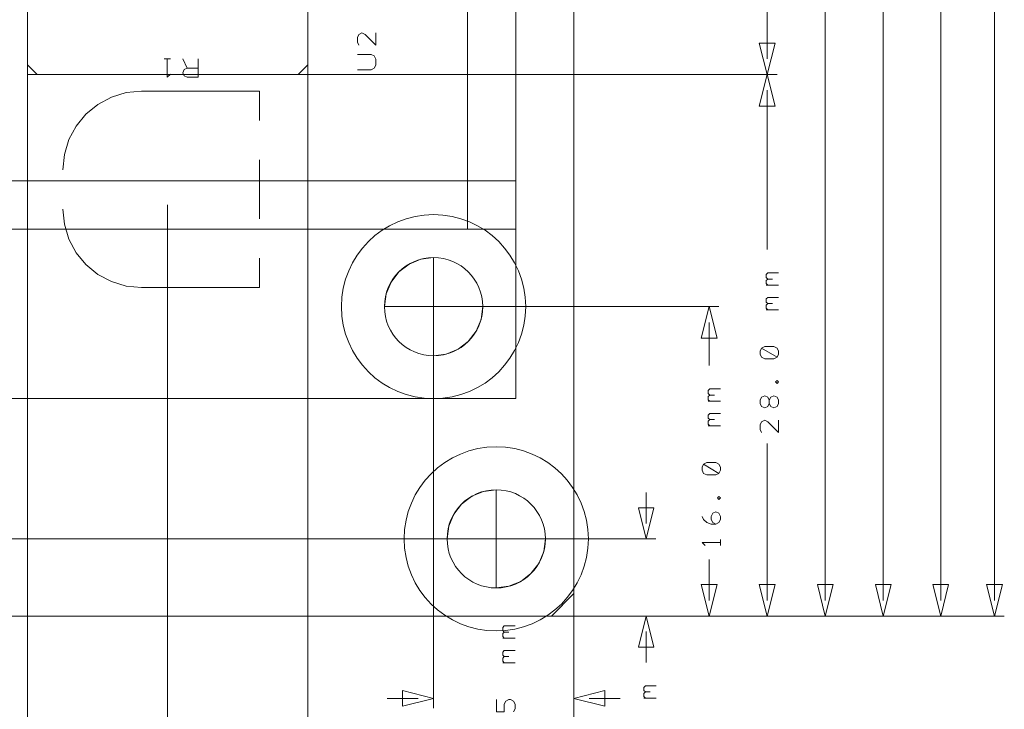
# Model space of a CAD drawing. Header units: millimetres. Extents: x -41 to 41, y -137 to 137.
# Tile 3 of 18: x -10 to 41, y -114 to -78. Entities that reach past the tile are written whole.
import ezdxf

# ---------------------------------------------------------------- set-up
doc = ezdxf.new("R2010")
doc.units = ezdxf.units.MM
doc.header["$MEASUREMENT"] = 0
doc.layers.add('Ebene 1', color=7, linetype='Continuous')

msp = doc.modelspace()

# ---------------------------------------------------------------- linework, layer by layer
at = {"layer": 'Ebene 1', "lineweight": 20}
for points, knots in [([(18.6175, -108.1719), (18.6175, -108.1719), (18.6175, 110.4706), (18.6175, 110.4706), (18.6175, 110.4706), (18.6175, 110.4706), (16.9199, 112.1678), (16.9199, 112.1678), (16.9199, 112.1678), (16.9199, 112.1678), (-22.0029, 112.1678), (-22.0029, 112.1678), (-22.0029, 112.1678), (-22.0029, 112.1678), (-23.3826, 110.7881), (-23.3826, 110.7881), (-23.3826, 110.7881), (-23.3826, 110.7881), (-23.3826, -108.1719), (-23.3826, -108.1719), (-23.3826, -108.1719), (-23.3826, -108.1719), (-22.2225, -109.3321), (-22.2225, -109.3321), (-22.2225, -109.3321), (-22.2225, -109.3321), (17.4572, -109.3321), (17.4572, -109.3321), (17.4572, -109.3321), (17.4572, -109.3321), (18.6175, -108.1719), (18.6175, -108.1719)], [0, 0, 0, 0, 0.1111111, 0.1111111, 0.1111111, 0.1111111, 0.2222222, 0.2222222, 0.2222222, 0.2222222, 0.3333333, 0.3333333, 0.3333333, 0.3333333, 0.4444444, 0.4444444, 0.4444444, 0.4444444, 0.5555556, 0.5555556, 0.5555556, 0.5555556, 0.6666667, 0.6666667, 0.6666667, 0.6666667, 0.7777778, 0.7777778, 0.7777778, 0.7777778, 1, 1, 1, 1]), ([(15.6143, 101.8057), (15.6143, 101.8057), (-20.3856, 101.8057), (-20.3856, 101.8057), (-20.3856, 101.8057), (-20.3856, 101.8057), (-20.3856, -98.0821), (-20.3856, -98.0821), (-20.3856, -98.0821), (-20.3856, -98.0821), (15.6143, -98.0821), (15.6143, -98.0821), (15.6143, -98.0821), (15.6143, -98.0821), (15.6143, 101.8057), (15.6143, 101.8057)], [0, 0, 0, 0, 0.2, 0.2, 0.2, 0.2, 0.4, 0.4, 0.4, 0.4, 0.6, 0.6, 0.6, 0.6, 1, 1, 1, 1]), ([(15.6143, -89.3322), (15.6143, -89.3322), (15.6143, -9.332), (15.6143, -9.332), (15.6143, -9.332), (15.6143, -9.332), (-20.3856, -9.332), (-20.3856, -9.332), (-20.3856, -9.332), (-20.3856, -9.332), (-20.3856, -89.3322), (-20.3856, -89.3322), (-20.3856, -89.3322), (-20.3856, -89.3322), (15.6143, -89.3322), (15.6143, -89.3322)], [0, 0, 0, 0, 0.2, 0.2, 0.2, 0.2, 0.4, 0.4, 0.4, 0.4, 0.6, 0.6, 0.6, 0.6, 1, 1, 1, 1]), ([(4.8644, -80.832), (4.8644, -80.832), (4.8644, -17.8322), (4.8644, -17.8322), (4.8644, -17.8322), (4.8644, -17.8322), (4.3646, -17.332), (4.3646, -17.332), (4.3646, -17.332), (4.3646, -17.332), (-9.1355, -17.332), (-9.1355, -17.332), (-9.1355, -17.332), (-9.1355, -17.332), (-9.6356, -17.8322), (-9.6356, -17.8322), (-9.6356, -17.8322), (-9.6356, -17.8322), (-9.6356, -80.832), (-9.6356, -80.832), (-9.6356, -80.832), (-9.6356, -80.832), (-9.1355, -81.3322), (-9.1355, -81.3322), (-9.1355, -81.3322), (-9.1355, -81.3322), (4.3646, -81.3322), (4.3646, -81.3322), (4.3646, -81.3322), (4.3646, -81.3322), (4.8644, -80.832), (4.8644, -80.832)], [0, 0, 0, 0, 0.1111111, 0.1111111, 0.1111111, 0.1111111, 0.2222222, 0.2222222, 0.2222222, 0.2222222, 0.3333333, 0.3333333, 0.3333333, 0.3333333, 0.4444444, 0.4444444, 0.4444444, 0.4444444, 0.5555556, 0.5555556, 0.5555556, 0.5555556, 0.6666667, 0.6666667, 0.6666667, 0.6666667, 0.7777778, 0.7777778, 0.7777778, 0.7777778, 1, 1, 1, 1]), ([(4.8644, -81.3322), (4.8644, -81.3322), (4.8644, -17.332), (4.8644, -17.332), (4.8644, -17.332), (4.8644, -17.332), (-9.6356, -17.332), (-9.6356, -17.332), (-9.6356, -17.332), (-9.6356, -17.332), (-9.6356, -81.3322), (-9.6356, -81.3322), (-9.6356, -81.3322), (-9.6356, -81.3322), (4.8644, -81.3322), (4.8644, -81.3322)], [0, 0, 0, 0, 0.2, 0.2, 0.2, 0.2, 0.4, 0.4, 0.4, 0.4, 0.6, 0.6, 0.6, 0.6, 1, 1, 1, 1]), ([(8.3764, -79.1771), (8.3764, -79.1771), (8.3764, -79.8121), (8.3764, -79.8121), (8.3764, -79.8121), (8.3764, -79.8121), (7.8207, -79.2565), (7.8207, -79.2565), (7.8207, -79.2565), (7.8207, -79.2565), (7.662, -79.1771), (7.662, -79.1771), (7.662, -79.1771), (7.662, -79.1771), (7.5032, -79.2565), (7.5032, -79.2565), (7.5032, -79.2565), (7.5032, -79.2565), (7.4239, -79.4152), (7.4239, -79.4152), (7.4239, -79.4152), (7.4239, -79.4152), (7.4239, -79.6534), (7.4239, -79.6534), (7.4239, -79.6534), (7.4239, -79.6534), (7.5032, -79.8121), (7.5032, -79.8121)], [0, 0, 0, 0, 0.125, 0.125, 0.125, 0.125, 0.25, 0.25, 0.25, 0.25, 0.375, 0.375, 0.375, 0.375, 0.5, 0.5, 0.5, 0.5, 0.625, 0.625, 0.625, 0.625, 0.75, 0.75, 0.75, 0.75, 1, 1, 1, 1]), ([(7.4239, -81.0821), (7.4239, -81.0821), (8.1382, -81.0821), (8.1382, -81.0821), (8.1382, -81.0821), (8.1382, -81.0821), (8.297, -81.0027), (8.297, -81.0027), (8.297, -81.0027), (8.297, -81.0027), (8.3764, -80.844), (8.3764, -80.844), (8.3764, -80.844), (8.3764, -80.844), (8.3764, -80.5265), (8.3764, -80.5265), (8.3764, -80.5265), (8.3764, -80.5265), (8.297, -80.3677), (8.297, -80.3677), (8.297, -80.3677), (8.297, -80.3677), (8.1382, -80.2884), (8.1382, -80.2884), (8.1382, -80.2884), (8.1382, -80.2884), (7.4239, -80.2884), (7.4239, -80.2884)], [0, 0, 0, 0, 0.125, 0.125, 0.125, 0.125, 0.25, 0.25, 0.25, 0.25, 0.375, 0.375, 0.375, 0.375, 0.5, 0.5, 0.5, 0.5, 0.625, 0.625, 0.625, 0.625, 0.75, 0.75, 0.75, 0.75, 1, 1, 1, 1]), ([(-2.4017, -80.5194), (-2.4017, -80.5194), (-2.4017, -81.4719), (-2.4017, -81.4719), (-2.4017, -81.4719), (-2.4017, -81.4719), (-2.243, -81.3132), (-2.243, -81.3132)], [0, 0, 0, 0, 0.3333333, 0.3333333, 0.3333333, 0.3333333, 1, 1, 1, 1]), ([(-0.8142, -80.5194), (-0.8142, -80.5194), (-0.8142, -81.4719), (-0.8142, -81.4719), (-0.8142, -81.4719), (-0.8142, -81.4719), (-1.3698, -81.4719), (-1.3698, -81.4719), (-1.3698, -81.4719), (-1.3698, -81.4719), (-1.5286, -81.3925), (-1.5286, -81.3925), (-1.5286, -81.3925), (-1.5286, -81.3925), (-1.608, -81.2338), (-1.608, -81.2338), (-1.608, -81.2338), (-1.608, -81.2338), (-1.5286, -81.075), (-1.5286, -81.075), (-1.5286, -81.075), (-1.5286, -81.075), (-1.3698, -80.9957), (-1.3698, -80.9957), (-1.3698, -80.9957), (-1.3698, -80.9957), (-0.8142, -80.9957), (-0.8142, -80.9957)], [0, 0, 0, 0, 0.125, 0.125, 0.125, 0.125, 0.25, 0.25, 0.25, 0.25, 0.375, 0.375, 0.375, 0.375, 0.5, 0.5, 0.5, 0.5, 0.625, 0.625, 0.625, 0.625, 0.75, 0.75, 0.75, 0.75, 1, 1, 1, 1]), ([(-7.7991, -86.2503), (-7.7991, -86.2503), (-7.721, -85.4573), (-7.721, -85.4573), (-7.721, -85.4573), (-7.721, -85.4573), (-7.4898, -84.6949), (-7.4898, -84.6949), (-7.4898, -84.6949), (-7.4898, -84.6949), (-7.1143, -83.9925), (-7.1143, -83.9925), (-7.1143, -83.9925), (-7.1143, -83.9925), (-6.6089, -83.3766), (-6.6089, -83.3766), (-6.6089, -83.3766), (-6.6089, -83.3766), (-5.993, -82.871), (-5.993, -82.871), (-5.993, -82.871), (-5.993, -82.871), (-5.2906, -82.4957), (-5.2906, -82.4957), (-5.2906, -82.4957), (-5.2906, -82.4957), (-4.5279, -82.2643), (-4.5279, -82.2643), (-4.5279, -82.2643), (-4.5279, -82.2643), (-3.7352, -82.1863), (-3.7352, -82.1863), (-3.7352, -82.1863), (-3.7352, -82.1863), (2.3608, -82.1863), (2.3608, -82.1863), (2.3608, -82.1863), (2.3608, -82.1863), (2.3608, -83.7103), (2.3608, -83.7103)], [0, 0, 0, 0, 0.0909091, 0.0909091, 0.0909091, 0.0909091, 0.1818182, 0.1818182, 0.1818182, 0.1818182, 0.2727273, 0.2727273, 0.2727273, 0.2727273, 0.3636364, 0.3636364, 0.3636364, 0.3636364, 0.4545455, 0.4545455, 0.4545455, 0.4545455, 0.5454545, 0.5454545, 0.5454545, 0.5454545, 0.6363636, 0.6363636, 0.6363636, 0.6363636, 0.7272727, 0.7272727, 0.7272727, 0.7272727, 0.8181818, 0.8181818, 0.8181818, 0.8181818, 1, 1, 1, 1]), ([(-7.7991, -88.2823), (-7.7991, -88.2823), (-7.721, -89.075), (-7.721, -89.075), (-7.721, -89.075), (-7.721, -89.075), (-7.4898, -89.8373), (-7.4898, -89.8373), (-7.4898, -89.8373), (-7.4898, -89.8373), (-7.1143, -90.5401), (-7.1143, -90.5401), (-7.1143, -90.5401), (-7.1143, -90.5401), (-6.6089, -91.1557), (-6.6089, -91.1557), (-6.6089, -91.1557), (-6.6089, -91.1557), (-5.993, -91.6612), (-5.993, -91.6612), (-5.993, -91.6612), (-5.993, -91.6612), (-5.2906, -92.0369), (-5.2906, -92.0369), (-5.2906, -92.0369), (-5.2906, -92.0369), (-4.5279, -92.268), (-4.5279, -92.268), (-4.5279, -92.268), (-4.5279, -92.268), (-3.7352, -92.3463), (-3.7352, -92.3463), (-3.7352, -92.3463), (-3.7352, -92.3463), (2.3608, -92.3463), (2.3608, -92.3463), (2.3608, -92.3463), (2.3608, -92.3463), (2.3608, -90.8223), (2.3608, -90.8223)], [0, 0, 0, 0, 0.0909091, 0.0909091, 0.0909091, 0.0909091, 0.1818182, 0.1818182, 0.1818182, 0.1818182, 0.2727273, 0.2727273, 0.2727273, 0.2727273, 0.3636364, 0.3636364, 0.3636364, 0.3636364, 0.4545455, 0.4545455, 0.4545455, 0.4545455, 0.5454545, 0.5454545, 0.5454545, 0.5454545, 0.6363636, 0.6363636, 0.6363636, 0.6363636, 0.7272727, 0.7272727, 0.7272727, 0.7272727, 0.8181818, 0.8181818, 0.8181818, 0.8181818, 1, 1, 1, 1]), ([(11.3644, -95.872), (9.9617, -95.872), (8.8244, -94.735), (8.8244, -93.332), (8.8244, -93.332), (8.8244, -91.9293), (9.9617, -90.792), (11.3644, -90.792), (11.3644, -90.792), (12.7674, -90.792), (13.9044, -91.9293), (13.9044, -93.332), (13.9044, -93.332), (13.9044, -94.735), (12.7674, -95.872), (11.3644, -95.872)], [0, 0, 0, 0, 0.2, 0.2, 0.2, 0.2, 0.4, 0.4, 0.4, 0.4, 0.6, 0.6, 0.6, 0.6, 1, 1, 1, 1]), ([(11.3644, -90.792), (11.3644, -90.792), (10.7072, -90.8787), (10.7072, -90.8787), (10.7072, -90.8787), (10.7072, -90.8787), (10.0944, -91.1324), (10.0944, -91.1324), (10.0944, -91.1324), (10.0944, -91.1324), (9.5684, -91.536), (9.5684, -91.536), (9.5684, -91.536), (9.5684, -91.536), (9.1648, -92.062), (9.1648, -92.062), (9.1648, -92.062), (9.1648, -92.062), (8.9108, -92.6747), (8.9108, -92.6747), (8.9108, -92.6747), (8.9108, -92.6747), (8.8244, -93.332), (8.8244, -93.332), (8.8244, -93.332), (8.8244, -93.332), (11.3644, -93.332), (11.3644, -93.332), (11.3644, -93.332), (11.3644, -93.332), (11.3644, -90.792), (11.3644, -90.792)], [0, 0, 0, 0, 0.1111111, 0.1111111, 0.1111111, 0.1111111, 0.2222222, 0.2222222, 0.2222222, 0.2222222, 0.3333333, 0.3333333, 0.3333333, 0.3333333, 0.4444444, 0.4444444, 0.4444444, 0.4444444, 0.5555556, 0.5555556, 0.5555556, 0.5555556, 0.6666667, 0.6666667, 0.6666667, 0.6666667, 0.7777778, 0.7777778, 0.7777778, 0.7777778, 1, 1, 1, 1]), ([(11.3644, -95.872), (11.3644, -95.872), (12.022, -95.7855), (12.022, -95.7855), (12.022, -95.7855), (12.022, -95.7855), (12.6344, -95.5319), (12.6344, -95.5319), (12.6344, -95.5319), (12.6344, -95.5319), (13.1607, -95.1283), (13.1607, -95.1283), (13.1607, -95.1283), (13.1607, -95.1283), (13.5643, -94.602), (13.5643, -94.602), (13.5643, -94.602), (13.5643, -94.602), (13.8179, -93.9895), (13.8179, -93.9895), (13.8179, -93.9895), (13.8179, -93.9895), (13.9044, -93.332), (13.9044, -93.332), (13.9044, -93.332), (13.9044, -93.332), (11.3644, -93.332), (11.3644, -93.332), (11.3644, -93.332), (11.3644, -93.332), (11.3644, -95.872), (11.3644, -95.872)], [0, 0, 0, 0, 0.1111111, 0.1111111, 0.1111111, 0.1111111, 0.2222222, 0.2222222, 0.2222222, 0.2222222, 0.3333333, 0.3333333, 0.3333333, 0.3333333, 0.4444444, 0.4444444, 0.4444444, 0.4444444, 0.5555556, 0.5555556, 0.5555556, 0.5555556, 0.6666667, 0.6666667, 0.6666667, 0.6666667, 0.7777778, 0.7777778, 0.7777778, 0.7777778, 1, 1, 1, 1]), ([(14.605, -107.8788), (13.2024, -107.8788), (12.065, -106.7416), (12.065, -105.3388), (12.065, -105.3388), (12.065, -103.936), (13.2024, -102.7988), (14.605, -102.7988), (14.605, -102.7988), (16.008, -102.7988), (17.145, -103.936), (17.145, -105.3388), (17.145, -105.3388), (17.145, -106.7416), (16.008, -107.8788), (14.605, -107.8788)], [0, 0, 0, 0, 0.2, 0.2, 0.2, 0.2, 0.4, 0.4, 0.4, 0.4, 0.6, 0.6, 0.6, 0.6, 1, 1, 1, 1]), ([(14.605, -102.7988), (14.605, -102.7988), (13.9478, -102.8852), (13.9478, -102.8852), (13.9478, -102.8852), (13.9478, -102.8852), (13.335, -103.139), (13.335, -103.139), (13.335, -103.139), (13.335, -103.139), (12.809, -103.5427), (12.809, -103.5427), (12.809, -103.5427), (12.809, -103.5427), (12.4054, -104.0688), (12.4054, -104.0688), (12.4054, -104.0688), (12.4054, -104.0688), (12.1514, -104.6814), (12.1514, -104.6814), (12.1514, -104.6814), (12.1514, -104.6814), (12.065, -105.3388), (12.065, -105.3388), (12.065, -105.3388), (12.065, -105.3388), (14.605, -105.3388), (14.605, -105.3388), (14.605, -105.3388), (14.605, -105.3388), (14.605, -102.7988), (14.605, -102.7988)], [0, 0, 0, 0, 0.1111111, 0.1111111, 0.1111111, 0.1111111, 0.2222222, 0.2222222, 0.2222222, 0.2222222, 0.3333333, 0.3333333, 0.3333333, 0.3333333, 0.4444444, 0.4444444, 0.4444444, 0.4444444, 0.5555556, 0.5555556, 0.5555556, 0.5555556, 0.6666667, 0.6666667, 0.6666667, 0.6666667, 0.7777778, 0.7777778, 0.7777778, 0.7777778, 1, 1, 1, 1]), ([(14.605, -107.8788), (14.605, -107.8788), (15.2626, -107.7923), (15.2626, -107.7923), (15.2626, -107.7923), (15.2626, -107.7923), (15.875, -107.5386), (15.875, -107.5386), (15.875, -107.5386), (15.875, -107.5386), (16.401, -107.1349), (16.401, -107.1349), (16.401, -107.1349), (16.401, -107.1349), (16.8049, -106.6088), (16.8049, -106.6088), (16.8049, -106.6088), (16.8049, -106.6088), (17.0586, -105.9962), (17.0586, -105.9962), (17.0586, -105.9962), (17.0586, -105.9962), (17.145, -105.3388), (17.145, -105.3388), (17.145, -105.3388), (17.145, -105.3388), (14.605, -105.3388), (14.605, -105.3388), (14.605, -105.3388), (14.605, -105.3388), (14.605, -107.8788), (14.605, -107.8788)], [0, 0, 0, 0, 0.1111111, 0.1111111, 0.1111111, 0.1111111, 0.2222222, 0.2222222, 0.2222222, 0.2222222, 0.3333333, 0.3333333, 0.3333333, 0.3333333, 0.4444444, 0.4444444, 0.4444444, 0.4444444, 0.5555556, 0.5555556, 0.5555556, 0.5555556, 0.6666667, 0.6666667, 0.6666667, 0.6666667, 0.7777778, 0.7777778, 0.7777778, 0.7777778, 1, 1, 1, 1])]:
    msp.add_open_spline(points, degree=3, knots=knots, dxfattribs=at)
at = {"layer": 'Ebene 1', "lineweight": 9}
for points in [[(37.5895, -108.5191), (37.5895, -108.5191), (37.5895, -4.9318), (37.5895, -4.9318)], [(40.3673, -108.5191), (40.3673, -108.5191), (40.3673, -32.6821), (40.3673, -32.6821)], [(34.6146, -108.5193), (34.6146, -108.5193), (34.6146, -51.2981), (34.6146, -51.2981)], [(28.6145, -80.5194), (28.6145, -80.5194), (28.6145, -54.4121), (28.6145, -54.4121)], [(31.6145, -108.5193), (31.6145, -108.5193), (31.6145, -68.4121), (31.6145, -68.4121)], [(-9.6356, -78.6956), (-9.6356, -78.6956), (-9.6356, -132.5899), (-9.6356, -132.5899)], [(4.8644, -78.8691), (4.8644, -78.8691), (4.8644, -132.5899), (4.8644, -132.5899)], [(18.6175, -78.8691), (18.6175, -78.8691), (18.6175, -132.5899), (18.6175, -132.5899)], [(-2.1276, -81.3322), (-2.1276, -81.3322), (29.1225, -81.3322), (29.1225, -81.3322)], [(4.3818, -81.3322), (4.3818, -81.3322), (29.1225, -81.3322), (29.1225, -81.3322)], [(28.6145, -82.145), (28.6145, -82.145), (28.6145, -90.3792), (28.6145, -90.3792)], [(-2.3855, -88.7653), (-2.3855, -88.7653), (-2.3855, -119.5901), (-2.3855, -119.5901)], [(18.6175, -89.3865), (18.6175, -89.3865), (18.6175, -119.5901), (18.6175, -119.5901)], [(10.7632, -93.332), (10.7632, -93.332), (26.1225, -93.332), (26.1225, -93.332)], [(11.3644, -93.3831), (11.3644, -93.3831), (11.3644, -114.0942), (11.3644, -114.0942)], [(18.6175, -93.2663), (18.6175, -93.2663), (18.6175, -114.0942), (18.6175, -114.0942)], [(18.6175, -93.5602), (18.6175, -93.5602), (18.6175, -125.8401), (18.6175, -125.8401)], [(25.6145, -94.1448), (25.6145, -94.1448), (25.6145, -96.3793), (25.6145, -96.3793)], [(28.6145, -108.5193), (28.6145, -108.5193), (28.6145, -100.4122), (28.6145, -100.4122)], [(22.3552, -104.5388), (22.3552, -104.5388), (22.3552, -102.9388), (22.3552, -102.9388)], [(-19.395, -105.3388), (-19.395, -105.3388), (22.8632, -105.3388), (22.8632, -105.3388)], [(25.6145, -108.5193), (25.6145, -108.5193), (25.6145, -106.4121), (25.6145, -106.4121)], [(-5.074, -109.3321), (-5.074, -109.3321), (-38.1406, -109.3321), (-38.1406, -109.3321)], [(28.7962, -109.3321), (28.7962, -109.3321), (-35.1407, -109.3321), (-35.1407, -109.3321)], [(9.7829, -109.3321), (9.7829, -109.3321), (-30.8936, -109.3321), (-30.8936, -109.3321)], [(-1.8172, -109.3321), (-1.8172, -109.3321), (-27.8935, -109.3321), (-27.8935, -109.3321)], [(-19.4809, -109.3321), (-19.4809, -109.3321), (22.8632, -109.3321), (22.8632, -109.3321)], [(-14.3848, -109.3321), (-14.3848, -109.3321), (26.1225, -109.3321), (26.1225, -109.3321)], [(-2.2966, -109.3321), (-2.2966, -109.3321), (32.1225, -109.3321), (32.1225, -109.3321)], [(-2.2289, -109.3321), (-2.2289, -109.3321), (29.1225, -109.3321), (29.1225, -109.3321)], [(11.3644, -109.3319), (11.3644, -109.3319), (40.8753, -109.3319), (40.8753, -109.3319)], [(11.6459, -109.3321), (11.6459, -109.3321), (35.1226, -109.3321), (35.1226, -109.3321)], [(15.8672, -109.3319), (15.8672, -109.3319), (38.0975, -109.3319), (38.0975, -109.3319)], [(22.3552, -110.1321), (22.3552, -110.1321), (22.3552, -111.7321), (22.3552, -111.7321)], [(10.5643, -113.5862), (10.5643, -113.5862), (8.9644, -113.5862), (8.9644, -113.5862)], [(19.4172, -113.5862), (19.4172, -113.5862), (21.0174, -113.5862), (21.0174, -113.5862)]]:
    msp.add_open_spline(points, degree=3, dxfattribs=at)
at = {"layer": 'Ebene 1', "lineweight": 20}
for points in [[(13.1145, -89.3322), (13.1145, -89.3322), (13.1145, -9.332), (13.1145, -9.332)], [(-2.243, -80.5194), (-2.243, -80.5194), (-2.5605, -80.5194), (-2.5605, -80.5194)], [(-1.3698, -80.9957), (-1.3698, -80.9957), (-1.608, -80.5194), (-1.608, -80.5194)], [(2.3608, -88.7903), (2.3608, -88.7903), (2.3608, -85.7423), (2.3608, -85.7423)], [(-20.3856, -86.832), (-20.3856, -86.832), (15.6143, -86.832), (15.6143, -86.832)], [(-2.3855, -89.3322), (-2.3855, -89.3322), (-2.3855, -88.0622), (-2.3855, -88.0622)]]:
    msp.add_open_spline(points, degree=3, dxfattribs=at)
at = {"layer": 'Ebene 1', "lineweight": 9}
for points, knots in [([(28.6145, -81.3322), (28.6145, -81.3322), (28.2081, -79.7066), (28.2081, -79.7066), (28.2081, -79.7066), (28.2081, -79.7066), (29.0209, -79.7066), (29.0209, -79.7066), (29.0209, -79.7066), (29.0209, -79.7066), (28.6145, -81.3322), (28.6145, -81.3322)], [0, 0, 0, 0, 0.25, 0.25, 0.25, 0.25, 0.5, 0.5, 0.5, 0.5, 1, 1, 1, 1]), ([(28.6145, -81.3322), (28.6145, -81.3322), (29.0209, -82.9578), (29.0209, -82.9578), (29.0209, -82.9578), (29.0209, -82.9578), (28.2081, -82.9578), (28.2081, -82.9578), (28.2081, -82.9578), (28.2081, -82.9578), (28.6145, -81.3322), (28.6145, -81.3322)], [0, 0, 0, 0, 0.25, 0.25, 0.25, 0.25, 0.5, 0.5, 0.5, 0.5, 1, 1, 1, 1]), ([(11.3644, -98.0945), (8.7344, -98.0945), (6.6019, -95.9623), (6.6019, -93.332), (6.6019, -93.332), (6.6019, -90.702), (8.7344, -88.5695), (11.3644, -88.5695), (11.3644, -88.5695), (13.9947, -88.5695), (16.1269, -90.702), (16.1269, -93.332), (16.1269, -93.332), (16.1269, -95.9623), (13.9947, -98.0945), (11.3644, -98.0945)], [0, 0, 0, 0, 0.2, 0.2, 0.2, 0.2, 0.4, 0.4, 0.4, 0.4, 0.6, 0.6, 0.6, 0.6, 1, 1, 1, 1]), ([(25.6145, -93.332), (25.6145, -93.332), (26.0209, -94.9576), (26.0209, -94.9576), (26.0209, -94.9576), (26.0209, -94.9576), (25.2081, -94.9576), (25.2081, -94.9576), (25.2081, -94.9576), (25.2081, -94.9576), (25.6145, -93.332), (25.6145, -93.332)], [0, 0, 0, 0, 0.25, 0.25, 0.25, 0.25, 0.5, 0.5, 0.5, 0.5, 1, 1, 1, 1]), ([(14.605, -110.1013), (11.9747, -110.1013), (9.8425, -107.969), (9.8425, -105.3388), (9.8425, -105.3388), (9.8425, -102.7084), (11.9747, -100.5763), (14.605, -100.5763), (14.605, -100.5763), (17.2353, -100.5763), (19.3675, -102.7084), (19.3675, -105.3388), (19.3675, -105.3388), (19.3675, -107.969), (17.2353, -110.1013), (14.605, -110.1013)], [0, 0, 0, 0, 0.2, 0.2, 0.2, 0.2, 0.4, 0.4, 0.4, 0.4, 0.6, 0.6, 0.6, 0.6, 1, 1, 1, 1]), ([(22.3552, -105.3388), (22.3552, -105.3388), (21.9551, -103.7388), (21.9551, -103.7388), (21.9551, -103.7388), (21.9551, -103.7388), (22.7552, -103.7388), (22.7552, -103.7388), (22.7552, -103.7388), (22.7552, -103.7388), (22.3552, -105.3388), (22.3552, -105.3388)], [0, 0, 0, 0, 0.25, 0.25, 0.25, 0.25, 0.5, 0.5, 0.5, 0.5, 1, 1, 1, 1]), ([(25.6145, -109.3321), (25.6145, -109.3321), (25.2081, -107.7065), (25.2081, -107.7065), (25.2081, -107.7065), (25.2081, -107.7065), (26.0209, -107.7065), (26.0209, -107.7065), (26.0209, -107.7065), (26.0209, -107.7065), (25.6145, -109.3321), (25.6145, -109.3321)], [0, 0, 0, 0, 0.25, 0.25, 0.25, 0.25, 0.5, 0.5, 0.5, 0.5, 1, 1, 1, 1]), ([(28.6145, -109.3321), (28.6145, -109.3321), (28.2081, -107.7065), (28.2081, -107.7065), (28.2081, -107.7065), (28.2081, -107.7065), (29.0209, -107.7065), (29.0209, -107.7065), (29.0209, -107.7065), (29.0209, -107.7065), (28.6145, -109.3321), (28.6145, -109.3321)], [0, 0, 0, 0, 0.25, 0.25, 0.25, 0.25, 0.5, 0.5, 0.5, 0.5, 1, 1, 1, 1]), ([(31.6145, -109.3321), (31.6145, -109.3321), (31.2081, -107.7065), (31.2081, -107.7065), (31.2081, -107.7065), (31.2081, -107.7065), (32.0209, -107.7065), (32.0209, -107.7065), (32.0209, -107.7065), (32.0209, -107.7065), (31.6145, -109.3321), (31.6145, -109.3321)], [0, 0, 0, 0, 0.25, 0.25, 0.25, 0.25, 0.5, 0.5, 0.5, 0.5, 1, 1, 1, 1]), ([(34.6146, -109.3321), (34.6146, -109.3321), (34.2082, -107.7065), (34.2082, -107.7065), (34.2082, -107.7065), (34.2082, -107.7065), (35.021, -107.7065), (35.021, -107.7065), (35.021, -107.7065), (35.021, -107.7065), (34.6146, -109.3321), (34.6146, -109.3321)], [0, 0, 0, 0, 0.25, 0.25, 0.25, 0.25, 0.5, 0.5, 0.5, 0.5, 1, 1, 1, 1]), ([(37.5895, -109.3319), (37.5895, -109.3319), (37.1831, -107.7063), (37.1831, -107.7063), (37.1831, -107.7063), (37.1831, -107.7063), (37.9959, -107.7063), (37.9959, -107.7063), (37.9959, -107.7063), (37.9959, -107.7063), (37.5895, -109.3319), (37.5895, -109.3319)], [0, 0, 0, 0, 0.25, 0.25, 0.25, 0.25, 0.5, 0.5, 0.5, 0.5, 1, 1, 1, 1]), ([(40.3673, -109.3319), (40.3673, -109.3319), (39.9609, -107.7063), (39.9609, -107.7063), (39.9609, -107.7063), (39.9609, -107.7063), (40.7737, -107.7063), (40.7737, -107.7063), (40.7737, -107.7063), (40.7737, -107.7063), (40.3673, -109.3319), (40.3673, -109.3319)], [0, 0, 0, 0, 0.25, 0.25, 0.25, 0.25, 0.5, 0.5, 0.5, 0.5, 1, 1, 1, 1]), ([(22.3552, -109.3321), (22.3552, -109.3321), (22.7552, -110.9321), (22.7552, -110.9321), (22.7552, -110.9321), (22.7552, -110.9321), (21.9551, -110.9321), (21.9551, -110.9321), (21.9551, -110.9321), (21.9551, -110.9321), (22.3552, -109.3321), (22.3552, -109.3321)], [0, 0, 0, 0, 0.25, 0.25, 0.25, 0.25, 0.5, 0.5, 0.5, 0.5, 1, 1, 1, 1]), ([(11.3644, -113.5862), (11.3644, -113.5862), (9.7645, -113.9862), (9.7645, -113.9862), (9.7645, -113.9862), (9.7645, -113.9862), (9.7645, -113.1862), (9.7645, -113.1862), (9.7645, -113.1862), (9.7645, -113.1862), (11.3644, -113.5862), (11.3644, -113.5862)], [0, 0, 0, 0, 0.25, 0.25, 0.25, 0.25, 0.5, 0.5, 0.5, 0.5, 1, 1, 1, 1]), ([(18.6175, -113.5862), (18.6175, -113.5862), (20.2173, -113.1862), (20.2173, -113.1862), (20.2173, -113.1862), (20.2173, -113.1862), (20.2173, -113.9862), (20.2173, -113.9862), (20.2173, -113.9862), (20.2173, -113.9862), (18.6175, -113.5862), (18.6175, -113.5862)], [0, 0, 0, 0, 0.25, 0.25, 0.25, 0.25, 0.5, 0.5, 0.5, 0.5, 1, 1, 1, 1])]:
    msp.add_open_spline(points, degree=3, knots=knots, dxfattribs=at)
at = {"layer": 'Ebene 1', "lineweight": 13}
for points, knots in [([(28.6463, -91.9032), (28.6463, -91.9032), (28.5669, -91.8238), (28.5669, -91.8238), (28.5669, -91.8238), (28.5669, -91.8238), (28.5669, -91.6651), (28.5669, -91.6651), (28.5669, -91.6651), (28.5669, -91.6651), (28.6463, -91.5857), (28.6463, -91.5857), (28.6463, -91.5857), (28.6463, -91.5857), (29.2019, -91.5857), (29.2019, -91.5857)], [0, 0, 0, 0, 0.2, 0.2, 0.2, 0.2, 0.4, 0.4, 0.4, 0.4, 0.6, 0.6, 0.6, 0.6, 1, 1, 1, 1]), ([(28.6463, -92.2207), (28.6463, -92.2207), (28.5669, -92.1413), (28.5669, -92.1413), (28.5669, -92.1413), (28.5669, -92.1413), (28.5669, -91.9826), (28.5669, -91.9826), (28.5669, -91.9826), (28.5669, -91.9826), (28.6463, -91.9032), (28.6463, -91.9032), (28.6463, -91.9032), (28.6463, -91.9032), (28.8844, -91.9032), (28.8844, -91.9032)], [0, 0, 0, 0, 0.2, 0.2, 0.2, 0.2, 0.4, 0.4, 0.4, 0.4, 0.6, 0.6, 0.6, 0.6, 1, 1, 1, 1]), ([(28.6463, -93.1732), (28.6463, -93.1732), (28.5669, -93.0938), (28.5669, -93.0938), (28.5669, -93.0938), (28.5669, -93.0938), (28.5669, -92.9351), (28.5669, -92.9351), (28.5669, -92.9351), (28.5669, -92.9351), (28.6463, -92.8557), (28.6463, -92.8557), (28.6463, -92.8557), (28.6463, -92.8557), (29.2019, -92.8557), (29.2019, -92.8557)], [0, 0, 0, 0, 0.2, 0.2, 0.2, 0.2, 0.4, 0.4, 0.4, 0.4, 0.6, 0.6, 0.6, 0.6, 1, 1, 1, 1]), ([(28.6463, -93.4907), (28.6463, -93.4907), (28.5669, -93.4113), (28.5669, -93.4113), (28.5669, -93.4113), (28.5669, -93.4113), (28.5669, -93.2526), (28.5669, -93.2526), (28.5669, -93.2526), (28.5669, -93.2526), (28.6463, -93.1732), (28.6463, -93.1732), (28.6463, -93.1732), (28.6463, -93.1732), (28.8844, -93.1732), (28.8844, -93.1732)], [0, 0, 0, 0, 0.2, 0.2, 0.2, 0.2, 0.4, 0.4, 0.4, 0.4, 0.6, 0.6, 0.6, 0.6, 1, 1, 1, 1]), ([(29.1225, -95.9513), (29.1225, -95.9513), (29.2019, -95.7926), (29.2019, -95.7926), (29.2019, -95.7926), (29.2019, -95.7926), (29.2019, -95.6338), (29.2019, -95.6338), (29.2019, -95.6338), (29.2019, -95.6338), (29.1225, -95.4751), (29.1225, -95.4751), (29.1225, -95.4751), (29.1225, -95.4751), (28.9638, -95.3957), (28.9638, -95.3957), (28.9638, -95.3957), (28.9638, -95.3957), (28.4875, -95.3957), (28.4875, -95.3957), (28.4875, -95.3957), (28.4875, -95.3957), (28.3288, -95.4751), (28.3288, -95.4751), (28.3288, -95.4751), (28.3288, -95.4751), (28.2494, -95.6338), (28.2494, -95.6338), (28.2494, -95.6338), (28.2494, -95.6338), (28.2494, -95.7926), (28.2494, -95.7926), (28.2494, -95.7926), (28.2494, -95.7926), (28.3288, -95.9513), (28.3288, -95.9513), (28.3288, -95.9513), (28.3288, -95.9513), (28.4875, -96.0307), (28.4875, -96.0307), (28.4875, -96.0307), (28.4875, -96.0307), (28.9638, -96.0307), (28.9638, -96.0307), (28.9638, -96.0307), (28.9638, -96.0307), (29.1225, -95.9513), (29.1225, -95.9513), (29.1225, -95.9513), (29.1225, -95.9513), (28.3288, -95.4751), (28.3288, -95.4751)], [0, 0, 0, 0, 0.0714286, 0.0714286, 0.0714286, 0.0714286, 0.1428571, 0.1428571, 0.1428571, 0.1428571, 0.2142857, 0.2142857, 0.2142857, 0.2142857, 0.2857143, 0.2857143, 0.2857143, 0.2857143, 0.3571429, 0.3571429, 0.3571429, 0.3571429, 0.4285714, 0.4285714, 0.4285714, 0.4285714, 0.5, 0.5, 0.5, 0.5, 0.5714286, 0.5714286, 0.5714286, 0.5714286, 0.6428571, 0.6428571, 0.6428571, 0.6428571, 0.7142857, 0.7142857, 0.7142857, 0.7142857, 0.7857143, 0.7857143, 0.7857143, 0.7857143, 0.8571429, 0.8571429, 0.8571429, 0.8571429, 1, 1, 1, 1]), ([(29.2019, -97.2213), (29.2019, -97.2213), (29.1225, -97.142), (29.1225, -97.142), (29.1225, -97.142), (29.1225, -97.142), (29.0431, -97.2213), (29.0431, -97.2213), (29.0431, -97.2213), (29.0431, -97.2213), (29.1225, -97.3007), (29.1225, -97.3007), (29.1225, -97.3007), (29.1225, -97.3007), (29.2019, -97.2213), (29.2019, -97.2213)], [0, 0, 0, 0, 0.2, 0.2, 0.2, 0.2, 0.4, 0.4, 0.4, 0.4, 0.6, 0.6, 0.6, 0.6, 1, 1, 1, 1]), ([(25.6462, -97.9033), (25.6462, -97.9033), (25.5669, -97.8235), (25.5669, -97.8235), (25.5669, -97.8235), (25.5669, -97.8235), (25.5669, -97.6651), (25.5669, -97.6651), (25.5669, -97.6651), (25.5669, -97.6651), (25.6462, -97.5858), (25.6462, -97.5858), (25.6462, -97.5858), (25.6462, -97.5858), (26.2019, -97.5858), (26.2019, -97.5858)], [0, 0, 0, 0, 0.2, 0.2, 0.2, 0.2, 0.4, 0.4, 0.4, 0.4, 0.6, 0.6, 0.6, 0.6, 1, 1, 1, 1]), ([(25.6462, -98.2208), (25.6462, -98.2208), (25.5669, -98.141), (25.5669, -98.141), (25.5669, -98.141), (25.5669, -98.141), (25.5669, -97.9826), (25.5669, -97.9826), (25.5669, -97.9826), (25.5669, -97.9826), (25.6462, -97.9033), (25.6462, -97.9033), (25.6462, -97.9033), (25.6462, -97.9033), (25.8844, -97.9033), (25.8844, -97.9033)], [0, 0, 0, 0, 0.2, 0.2, 0.2, 0.2, 0.4, 0.4, 0.4, 0.4, 0.6, 0.6, 0.6, 0.6, 1, 1, 1, 1]), ([(28.7256, -98.3326), (28.7256, -98.3326), (28.7256, -98.1738), (28.7256, -98.1738), (28.7256, -98.1738), (28.7256, -98.1738), (28.6463, -98.0151), (28.6463, -98.0151), (28.6463, -98.0151), (28.6463, -98.0151), (28.4875, -97.9357), (28.4875, -97.9357), (28.4875, -97.9357), (28.4875, -97.9357), (28.3288, -98.0151), (28.3288, -98.0151), (28.3288, -98.0151), (28.3288, -98.0151), (28.2494, -98.1738), (28.2494, -98.1738), (28.2494, -98.1738), (28.2494, -98.1738), (28.2494, -98.3326), (28.2494, -98.3326), (28.2494, -98.3326), (28.2494, -98.3326), (28.3288, -98.4913), (28.3288, -98.4913), (28.3288, -98.4913), (28.3288, -98.4913), (28.4875, -98.5707), (28.4875, -98.5707), (28.4875, -98.5707), (28.4875, -98.5707), (28.6463, -98.4913), (28.6463, -98.4913), (28.6463, -98.4913), (28.6463, -98.4913), (28.7256, -98.3326), (28.7256, -98.3326), (28.7256, -98.3326), (28.7256, -98.3326), (28.805, -98.4913), (28.805, -98.4913), (28.805, -98.4913), (28.805, -98.4913), (28.9638, -98.5707), (28.9638, -98.5707), (28.9638, -98.5707), (28.9638, -98.5707), (29.1225, -98.4913), (29.1225, -98.4913), (29.1225, -98.4913), (29.1225, -98.4913), (29.2019, -98.3326), (29.2019, -98.3326), (29.2019, -98.3326), (29.2019, -98.3326), (29.2019, -98.1738), (29.2019, -98.1738), (29.2019, -98.1738), (29.2019, -98.1738), (29.1225, -98.0151), (29.1225, -98.0151), (29.1225, -98.0151), (29.1225, -98.0151), (28.9638, -97.9357), (28.9638, -97.9357), (28.9638, -97.9357), (28.9638, -97.9357), (28.805, -98.0151), (28.805, -98.0151), (28.805, -98.0151), (28.805, -98.0151), (28.7256, -98.1738), (28.7256, -98.1738)], [0, 0, 0, 0, 0.05, 0.05, 0.05, 0.05, 0.1, 0.1, 0.1, 0.1, 0.15, 0.15, 0.15, 0.15, 0.2, 0.2, 0.2, 0.2, 0.25, 0.25, 0.25, 0.25, 0.3, 0.3, 0.3, 0.3, 0.35, 0.35, 0.35, 0.35, 0.4, 0.4, 0.4, 0.4, 0.45, 0.45, 0.45, 0.45, 0.5, 0.5, 0.5, 0.5, 0.55, 0.55, 0.55, 0.55, 0.6, 0.6, 0.6, 0.6, 0.65, 0.65, 0.65, 0.65, 0.7, 0.7, 0.7, 0.7, 0.75, 0.75, 0.75, 0.75, 0.8, 0.8, 0.8, 0.8, 0.85, 0.85, 0.85, 0.85, 0.9, 0.9, 0.9, 0.9, 1, 1, 1, 1]), ([(25.6462, -99.1733), (25.6462, -99.1733), (25.5669, -99.0935), (25.5669, -99.0935), (25.5669, -99.0935), (25.5669, -99.0935), (25.5669, -98.9351), (25.5669, -98.9351), (25.5669, -98.9351), (25.5669, -98.9351), (25.6462, -98.8558), (25.6462, -98.8558), (25.6462, -98.8558), (25.6462, -98.8558), (26.2019, -98.8558), (26.2019, -98.8558)], [0, 0, 0, 0, 0.2, 0.2, 0.2, 0.2, 0.4, 0.4, 0.4, 0.4, 0.6, 0.6, 0.6, 0.6, 1, 1, 1, 1]), ([(25.6462, -99.4908), (25.6462, -99.4908), (25.5669, -99.411), (25.5669, -99.411), (25.5669, -99.411), (25.5669, -99.411), (25.5669, -99.2526), (25.5669, -99.2526), (25.5669, -99.2526), (25.5669, -99.2526), (25.6462, -99.1733), (25.6462, -99.1733), (25.6462, -99.1733), (25.6462, -99.1733), (25.8844, -99.1733), (25.8844, -99.1733)], [0, 0, 0, 0, 0.2, 0.2, 0.2, 0.2, 0.4, 0.4, 0.4, 0.4, 0.6, 0.6, 0.6, 0.6, 1, 1, 1, 1]), ([(29.2019, -99.2057), (29.2019, -99.2057), (29.2019, -99.8407), (29.2019, -99.8407), (29.2019, -99.8407), (29.2019, -99.8407), (28.6463, -99.2851), (28.6463, -99.2851), (28.6463, -99.2851), (28.6463, -99.2851), (28.4875, -99.2057), (28.4875, -99.2057), (28.4875, -99.2057), (28.4875, -99.2057), (28.3288, -99.2851), (28.3288, -99.2851), (28.3288, -99.2851), (28.3288, -99.2851), (28.2494, -99.4438), (28.2494, -99.4438), (28.2494, -99.4438), (28.2494, -99.4438), (28.2494, -99.682), (28.2494, -99.682), (28.2494, -99.682), (28.2494, -99.682), (28.3288, -99.8407), (28.3288, -99.8407)], [0, 0, 0, 0, 0.125, 0.125, 0.125, 0.125, 0.25, 0.25, 0.25, 0.25, 0.375, 0.375, 0.375, 0.375, 0.5, 0.5, 0.5, 0.5, 0.625, 0.625, 0.625, 0.625, 0.75, 0.75, 0.75, 0.75, 1, 1, 1, 1]), ([(26.1225, -101.951), (26.1225, -101.951), (26.2019, -101.7926), (26.2019, -101.7926), (26.2019, -101.7926), (26.2019, -101.7926), (26.2019, -101.6335), (26.2019, -101.6335), (26.2019, -101.6335), (26.2019, -101.6335), (26.1225, -101.4751), (26.1225, -101.4751), (26.1225, -101.4751), (26.1225, -101.4751), (25.9637, -101.3958), (25.9637, -101.3958), (25.9637, -101.3958), (25.9637, -101.3958), (25.4875, -101.3958), (25.4875, -101.3958), (25.4875, -101.3958), (25.4875, -101.3958), (25.3287, -101.4751), (25.3287, -101.4751), (25.3287, -101.4751), (25.3287, -101.4751), (25.2494, -101.6335), (25.2494, -101.6335), (25.2494, -101.6335), (25.2494, -101.6335), (25.2494, -101.7926), (25.2494, -101.7926), (25.2494, -101.7926), (25.2494, -101.7926), (25.3287, -101.951), (25.3287, -101.951), (25.3287, -101.951), (25.3287, -101.951), (25.4875, -102.0308), (25.4875, -102.0308), (25.4875, -102.0308), (25.4875, -102.0308), (25.9637, -102.0308), (25.9637, -102.0308), (25.9637, -102.0308), (25.9637, -102.0308), (26.1225, -101.951), (26.1225, -101.951), (26.1225, -101.951), (26.1225, -101.951), (25.3287, -101.4751), (25.3287, -101.4751)], [0, 0, 0, 0, 0.0714286, 0.0714286, 0.0714286, 0.0714286, 0.1428571, 0.1428571, 0.1428571, 0.1428571, 0.2142857, 0.2142857, 0.2142857, 0.2142857, 0.2857143, 0.2857143, 0.2857143, 0.2857143, 0.3571429, 0.3571429, 0.3571429, 0.3571429, 0.4285714, 0.4285714, 0.4285714, 0.4285714, 0.5, 0.5, 0.5, 0.5, 0.5714286, 0.5714286, 0.5714286, 0.5714286, 0.6428571, 0.6428571, 0.6428571, 0.6428571, 0.7142857, 0.7142857, 0.7142857, 0.7142857, 0.7857143, 0.7857143, 0.7857143, 0.7857143, 0.8571429, 0.8571429, 0.8571429, 0.8571429, 1, 1, 1, 1]), ([(26.2019, -103.2212), (26.2019, -103.2212), (26.1225, -103.1418), (26.1225, -103.1418), (26.1225, -103.1418), (26.1225, -103.1418), (26.0431, -103.2212), (26.0431, -103.2212), (26.0431, -103.2212), (26.0431, -103.2212), (26.1225, -103.3006), (26.1225, -103.3006), (26.1225, -103.3006), (26.1225, -103.3006), (26.2019, -103.2212), (26.2019, -103.2212)], [0, 0, 0, 0, 0.2, 0.2, 0.2, 0.2, 0.4, 0.4, 0.4, 0.4, 0.6, 0.6, 0.6, 0.6, 1, 1, 1, 1]), ([(25.9637, -104.5706), (25.9637, -104.5706), (25.805, -104.4912), (25.805, -104.4912), (25.805, -104.4912), (25.805, -104.4912), (25.7256, -104.3325), (25.7256, -104.3325), (25.7256, -104.3325), (25.7256, -104.3325), (25.7256, -104.1737), (25.7256, -104.1737), (25.7256, -104.1737), (25.7256, -104.1737), (25.805, -104.015), (25.805, -104.015), (25.805, -104.015), (25.805, -104.015), (25.9637, -103.9356), (25.9637, -103.9356), (25.9637, -103.9356), (25.9637, -103.9356), (26.1225, -104.015), (26.1225, -104.015), (26.1225, -104.015), (26.1225, -104.015), (26.2019, -104.1737), (26.2019, -104.1737), (26.2019, -104.1737), (26.2019, -104.1737), (26.2019, -104.3325), (26.2019, -104.3325), (26.2019, -104.3325), (26.2019, -104.3325), (26.1225, -104.4912), (26.1225, -104.4912), (26.1225, -104.4912), (26.1225, -104.4912), (25.9637, -104.5706), (25.9637, -104.5706), (25.9637, -104.5706), (25.9637, -104.5706), (25.7256, -104.5706), (25.7256, -104.5706), (25.7256, -104.5706), (25.7256, -104.5706), (25.4875, -104.4912), (25.4875, -104.4912), (25.4875, -104.4912), (25.4875, -104.4912), (25.3287, -104.3325), (25.3287, -104.3325), (25.3287, -104.3325), (25.3287, -104.3325), (25.2494, -104.1737), (25.2494, -104.1737)], [0, 0, 0, 0, 0.0666667, 0.0666667, 0.0666667, 0.0666667, 0.1333333, 0.1333333, 0.1333333, 0.1333333, 0.2, 0.2, 0.2, 0.2, 0.2666667, 0.2666667, 0.2666667, 0.2666667, 0.3333333, 0.3333333, 0.3333333, 0.3333333, 0.4, 0.4, 0.4, 0.4, 0.4666667, 0.4666667, 0.4666667, 0.4666667, 0.5333333, 0.5333333, 0.5333333, 0.5333333, 0.6, 0.6, 0.6, 0.6, 0.6666667, 0.6666667, 0.6666667, 0.6666667, 0.7333333, 0.7333333, 0.7333333, 0.7333333, 0.8, 0.8, 0.8, 0.8, 0.8666667, 0.8666667, 0.8666667, 0.8666667, 1, 1, 1, 1]), ([(26.2019, -105.5231), (26.2019, -105.5231), (25.2494, -105.5231), (25.2494, -105.5231), (25.2494, -105.5231), (25.2494, -105.5231), (25.4081, -105.6818), (25.4081, -105.6818)], [0, 0, 0, 0, 0.3333333, 0.3333333, 0.3333333, 0.3333333, 1, 1, 1, 1]), ([(15.0227, -110.1572), (15.0227, -110.1572), (14.9433, -110.0778), (14.9433, -110.0778), (14.9433, -110.0778), (14.9433, -110.0778), (14.9433, -109.9191), (14.9433, -109.9191), (14.9433, -109.9191), (14.9433, -109.9191), (15.0227, -109.8397), (15.0227, -109.8397), (15.0227, -109.8397), (15.0227, -109.8397), (15.5783, -109.8397), (15.5783, -109.8397)], [0, 0, 0, 0, 0.2, 0.2, 0.2, 0.2, 0.4, 0.4, 0.4, 0.4, 0.6, 0.6, 0.6, 0.6, 1, 1, 1, 1]), ([(15.0227, -110.4747), (15.0227, -110.4747), (14.9433, -110.3953), (14.9433, -110.3953), (14.9433, -110.3953), (14.9433, -110.3953), (14.9433, -110.2366), (14.9433, -110.2366), (14.9433, -110.2366), (14.9433, -110.2366), (15.0227, -110.1572), (15.0227, -110.1572), (15.0227, -110.1572), (15.0227, -110.1572), (15.2608, -110.1572), (15.2608, -110.1572)], [0, 0, 0, 0, 0.2, 0.2, 0.2, 0.2, 0.4, 0.4, 0.4, 0.4, 0.6, 0.6, 0.6, 0.6, 1, 1, 1, 1]), ([(15.0227, -111.4272), (15.0227, -111.4272), (14.9433, -111.3478), (14.9433, -111.3478), (14.9433, -111.3478), (14.9433, -111.3478), (14.9433, -111.1891), (14.9433, -111.1891), (14.9433, -111.1891), (14.9433, -111.1891), (15.0227, -111.1097), (15.0227, -111.1097), (15.0227, -111.1097), (15.0227, -111.1097), (15.5783, -111.1097), (15.5783, -111.1097)], [0, 0, 0, 0, 0.2, 0.2, 0.2, 0.2, 0.4, 0.4, 0.4, 0.4, 0.6, 0.6, 0.6, 0.6, 1, 1, 1, 1]), ([(15.0227, -111.7447), (15.0227, -111.7447), (14.9433, -111.6653), (14.9433, -111.6653), (14.9433, -111.6653), (14.9433, -111.6653), (14.9433, -111.5066), (14.9433, -111.5066), (14.9433, -111.5066), (14.9433, -111.5066), (15.0227, -111.4272), (15.0227, -111.4272), (15.0227, -111.4272), (15.0227, -111.4272), (15.2608, -111.4272), (15.2608, -111.4272)], [0, 0, 0, 0, 0.2, 0.2, 0.2, 0.2, 0.4, 0.4, 0.4, 0.4, 0.6, 0.6, 0.6, 0.6, 1, 1, 1, 1]), ([(22.3234, -113.2561), (22.3234, -113.2561), (22.244, -113.1767), (22.244, -113.1767), (22.244, -113.1767), (22.244, -113.1767), (22.244, -113.018), (22.244, -113.018), (22.244, -113.018), (22.244, -113.018), (22.3234, -112.9386), (22.3234, -112.9386), (22.3234, -112.9386), (22.3234, -112.9386), (22.879, -112.9386), (22.879, -112.9386)], [0, 0, 0, 0, 0.2, 0.2, 0.2, 0.2, 0.4, 0.4, 0.4, 0.4, 0.6, 0.6, 0.6, 0.6, 1, 1, 1, 1]), ([(22.3234, -113.5736), (22.3234, -113.5736), (22.244, -113.4942), (22.244, -113.4942), (22.244, -113.4942), (22.244, -113.4942), (22.244, -113.3355), (22.244, -113.3355), (22.244, -113.3355), (22.244, -113.3355), (22.3234, -113.2561), (22.3234, -113.2561), (22.3234, -113.2561), (22.3234, -113.2561), (22.5615, -113.2561), (22.5615, -113.2561)], [0, 0, 0, 0, 0.2, 0.2, 0.2, 0.2, 0.4, 0.4, 0.4, 0.4, 0.6, 0.6, 0.6, 0.6, 1, 1, 1, 1]), ([(15.4989, -114.2847), (15.4989, -114.2847), (15.5783, -114.1259), (15.5783, -114.1259), (15.5783, -114.1259), (15.5783, -114.1259), (15.5783, -113.8878), (15.5783, -113.8878), (15.5783, -113.8878), (15.5783, -113.8878), (15.4989, -113.7291), (15.4989, -113.7291), (15.4989, -113.7291), (15.4989, -113.7291), (15.3402, -113.6497), (15.3402, -113.6497), (15.3402, -113.6497), (15.3402, -113.6497), (15.2608, -113.6497), (15.2608, -113.6497), (15.2608, -113.6497), (15.2608, -113.6497), (15.1021, -113.7291), (15.1021, -113.7291), (15.1021, -113.7291), (15.1021, -113.7291), (15.0227, -113.8878), (15.0227, -113.8878), (15.0227, -113.8878), (15.0227, -113.8878), (15.0227, -114.2847), (15.0227, -114.2847), (15.0227, -114.2847), (15.0227, -114.2847), (14.6258, -114.2847), (14.6258, -114.2847), (14.6258, -114.2847), (14.6258, -114.2847), (14.6258, -113.6497), (14.6258, -113.6497)], [0, 0, 0, 0, 0.0909091, 0.0909091, 0.0909091, 0.0909091, 0.1818182, 0.1818182, 0.1818182, 0.1818182, 0.2727273, 0.2727273, 0.2727273, 0.2727273, 0.3636364, 0.3636364, 0.3636364, 0.3636364, 0.4545455, 0.4545455, 0.4545455, 0.4545455, 0.5454545, 0.5454545, 0.5454545, 0.5454545, 0.6363636, 0.6363636, 0.6363636, 0.6363636, 0.7272727, 0.7272727, 0.7272727, 0.7272727, 0.8181818, 0.8181818, 0.8181818, 0.8181818, 1, 1, 1, 1])]:
    msp.add_open_spline(points, degree=3, knots=knots, dxfattribs=at)
for points in [[(29.2019, -92.2207), (29.2019, -92.2207), (28.5669, -92.2207), (28.5669, -92.2207)], [(29.2019, -93.4907), (29.2019, -93.4907), (28.5669, -93.4907), (28.5669, -93.4907)], [(26.2019, -98.2208), (26.2019, -98.2208), (25.5669, -98.2208), (25.5669, -98.2208)], [(26.2019, -99.4908), (26.2019, -99.4908), (25.5669, -99.4908), (25.5669, -99.4908)], [(26.2019, -105.6818), (26.2019, -105.6818), (26.2019, -105.3643), (26.2019, -105.3643)], [(15.5783, -110.4747), (15.5783, -110.4747), (14.9433, -110.4747), (14.9433, -110.4747)], [(15.5783, -111.7447), (15.5783, -111.7447), (14.9433, -111.7447), (14.9433, -111.7447)], [(22.879, -113.5736), (22.879, -113.5736), (22.244, -113.5736), (22.244, -113.5736)]]:
    msp.add_open_spline(points, degree=3, dxfattribs=at)

doc.saveas('drawing.dxf')
